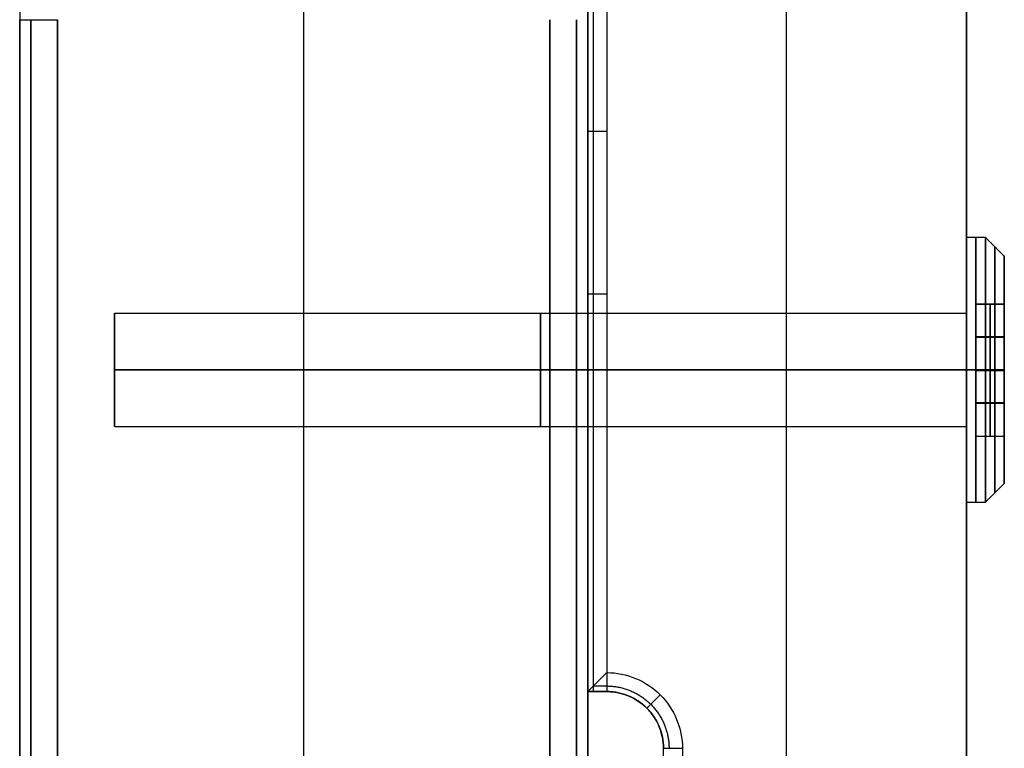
# Model space of a CAD drawing. Header units: millimetres. Extents: x 1640 to 2400, y 0 to 550.
# Tile 10 of 30: x 1640 to 1692, y 457 to 495. Entities that reach past the tile are written whole.
import ezdxf

# ---------------------------------------------------------------- set-up
doc = ezdxf.new("R2010")
doc.units = ezdxf.units.MM
doc.header["$MEASUREMENT"] = 0
doc.layers.add('Little architect__Table', color=7, linetype='Continuous', true_color=0x000000)

msp = doc.modelspace()

# ---------------------------------------------------------------- linework, layer by layer
at = {"layer": 'Little architect__Table'}
for p, q in [((1655, 0, 450), (1655, 550, 450)), ((1640, 547.549, 464.016), (1640, 2.451, 464.016)), ((1670, 2.451, 464.016), (1670, 547.549, 464.016)), ((1670, 460, 473.501), (1670, 541.904, 473.501)), ((1655, 20, 480), (1655, 530, 480)), ((1680.5, 21, 450), (1680.5, 529, 450)), ((1640, 520, 15), (1640, 30, 15)), ((1655, 30, 30), (1655, 520, 30)), ((1655, 30), (1655, 520)), ((1670, 278, 15), (1670, 520, 15)), ((1670, 479.828, 460), (1670, 505.172, 460)), ((1690, 505.402, 459.5), (1690, 479.598, 459.5)), ((1670, 494.5, 451), (1670, 494.5, 469)), ((1690, 480, 461), (1690, 484, 461)), ((1692, 483, 461), (1692, 480.473, 461)), ((1690, 480.5, 454.938), (1690, 480.5, 467.062)), ((1691.25, 480.464, 463.031), (1691.25, 480.482, 459)), ((1691.25, 477, 456.969), (1691.25, 480.482, 459)), ((1645, 477, 461), (1645, 480, 461)), ((1645, 477, 461), (1645, 480, 461)), ((1690.5, 480.473, 461.016), (1692, 480.473, 461.016)), ((1690.5, 473.491, 461), (1690.5, 480.473, 461)), ((1691.25, 480.464, 463.031), (1691.25, 476.964, 465.031)), ((1692, 480, 455.804), (1692, 480, 458.719)), ((1692, 480, 463.296), (1692, 480, 466.196)), ((1645, 478.5, 458.402), (1645, 478.5, 463.598)), ((1645, 478.5, 458.402), (1645, 478.5, 463.598)), ((1692, 478.741, 457.984), (1690.5, 478.741, 457.984)), ((1692, 478.714, 464.031), (1690.5, 478.714, 464.031)), ((1645, 477, 461), (1645, 474, 461)), ((1645, 477, 461), (1645, 474, 461)), ((1690.5, 476.982, 456.979), (1690.5, 476.982, 465.021)), ((1691.25, 473.5, 458.969), (1691.25, 477, 456.969)), ((1691.25, 476.964, 465.031), (1691.25, 473.482, 463)), ((1645, 475.5, 463.598), (1645, 475.5, 458.402)), ((1645, 475.5, 463.598), (1645, 475.5, 458.402)), ((1692, 475.25, 457.969), (1690.5, 475.25, 457.969)), ((1692, 475.223, 464.016), (1690.5, 475.223, 464.016)), ((1690, 474.402, 459.5), (1690, 75.598, 459.5)), ((1670, 460, 460), (1670, 474.172, 460)), ((1690, 474, 461), (1690, 470, 461)), ((1692, 474, 466.196), (1692, 474, 463.302)), ((1692, 474, 458.683), (1692, 474, 455.804)), ((1690, 473.5, 467.062), (1690, 473.5, 454.938)), ((1690.5, 473.491, 460.984), (1692, 473.491, 460.984)), ((1691.25, 473.5, 458.969), (1691.25, 473.482, 463)), ((1692, 471, 461), (1692, 473.491, 461)), ((1670, 460, 473.5), (1671, 460, 473.5)), ((1670, 460, 459.5), (1671, 460, 459.5)), ((1670.5, 460, 469), (1670.5, 460, 478)), ((1670.5, 460, 450.134), (1670.5, 460, 469)), ((1674, 93, 473.5), (1674, 457, 473.5)), ((1674, 93, 459.5), (1674, 457, 459.5))]:
    msp.add_line(p, q, dxfattribs=at)
for points, degree, knots in [([(1690, 21, 450), (1690, 22.5, 450), (1690, 24, 450), (1690, 25.5, 450), (1690, 27, 450), (1690, 273, 450), (1690, 519, 450), (1690, 520, 450), (1690, 521, 450), (1690, 525, 450), (1690, 529, 450)], 2, [0, 0, 0, 2.43083, 2.43083, 4.051383, 4.051383, 402.70751, 402.70751, 403.517787, 403.517787, 410, 410, 410]), ([(1690, 21, 469), (1690, 22.5, 469), (1690, 24, 469), (1690, 25.5, 469), (1690, 27, 469), (1690, 273, 469), (1690, 519, 469), (1690, 520, 469), (1690, 521, 469), (1690, 525, 469), (1690, 529, 469)], 2, [-840, -840, -840, -837.56917, -837.56917, -835.948617, -835.948617, -437.29249, -437.29249, -436.482213, -436.482213, -430, -430, -430]), ([(1670, 460, 478), (1670, 460, 478.321), (1670.144, 460.144, 478.586), (1670.555, 460.555, 478.933), (1670.787, 460.787, 479), (1671, 461, 479)], 3, [0, 0, 0, 0, 0.97853, 0.97853, 1.907677, 1.907677, 1.907677, 1.907677]), ([(1670, 460, 451), (1670, 460, 453.5), (1670, 460, 456), (1670, 460, 462.5), (1670, 460, 469)], 2, [2, 2, 2, 7, 7, 20, 20, 20]), ([(1671, 460, 478), (1671.786, 460.005, 478), (1673.348, 459.348, 478), (1674.005, 457.786, 478), (1674, 457, 478)], 3, [0, 0, 0, 0, 3.141514, 6.283027, 6.283027, 6.283027, 6.283027])]:
    msp.add_open_spline(points, degree=degree, knots=knots, dxfattribs=at)
for points, degree in [([(1670, 519, 451), (1670, 489.5, 451), (1670, 460, 451)], 2), ([(1670, 519, 469), (1670, 489.5, 469), (1670, 460, 469)], 2), ([(1670.293, 519, 450.293), (1670.293, 489.5, 450.293), (1670.293, 460, 450.293)], 2), ([(1671, 519, 450), (1671, 489.5, 450), (1671, 460, 450)], 2), ([(1670, 460, 478), (1670, 481, 478), (1670, 502, 478)], 2), ([(1670.293, 502, 478.707), (1670.293, 481.146, 478.707), (1670.293, 460.292, 478.707)], 2), ([(1671, 502, 479), (1671, 481.5, 479), (1671, 461, 479)], 2), ([(1640, 495.5, 478), (1640, 343.5, 478), (1640, 191.5, 478)], 2), ([(1640, 191.5, 452), (1640, 343.5, 452), (1640, 495.5, 452)], 2), ([(1640, 495.5, 28), (1640, 343.5, 28), (1640, 191.5, 28)], 2), ([(1640, 191.5, 2), (1640, 343.5, 2), (1640, 495.5, 2)], 2), ([(1640.586, 495.5, 479.414), (1640.586, 343.5, 479.414), (1640.586, 191.5, 479.414)], 2), ([(1640.586, 191.5, 450.586), (1640.586, 343.5, 450.586), (1640.586, 495.5, 450.586)], 2), ([(1640.586, 495.5, 29.414), (1640.586, 343.5, 29.414), (1640.586, 191.5, 29.414)], 2), ([(1640.586, 191.5, 0.586), (1640.586, 343.5, 0.586), (1640.586, 495.5, 0.586)], 2), ([(1642, 191.5, 480), (1642, 343.5, 480), (1642, 495.5, 480)], 2), ([(1642, 495.5, 450), (1642, 343.5, 450), (1642, 191.5, 450)], 2), ([(1642, 191.5, 30), (1642, 343.5, 30), (1642, 495.5, 30)], 2), ([(1642, 495.5), (1642, 343.5), (1642, 191.5)], 2), ([(1668, 495.5, 480), (1668, 343.5, 480), (1668, 191.5, 480)], 2), ([(1668, 191.5, 450), (1668, 343.5, 450), (1668, 495.5, 450)], 2), ([(1668, 495.5, 30), (1668, 343.5, 30), (1668, 191.5, 30)], 2), ([(1668, 191.5), (1668, 343.5), (1668, 495.5)], 2), ([(1669.414, 495.5, 479.414), (1669.414, 343.5, 479.414), (1669.414, 191.5, 479.414)], 2), ([(1669.414, 191.5, 450.586), (1669.414, 343.5, 450.586), (1669.414, 495.5, 450.586)], 2), ([(1669.414, 495.5, 29.414), (1669.414, 343.5, 29.414), (1669.414, 191.5, 29.414)], 2), ([(1669.414, 191.5, 0.586), (1669.414, 343.5, 0.586), (1669.414, 495.5, 0.586)], 2), ([(1670, 191.5, 478), (1670, 343.5, 478), (1670, 495.5, 478)], 2), ([(1670, 495.5, 452), (1670, 343.5, 452), (1670, 191.5, 452)], 2), ([(1670, 191.5, 28), (1670, 343.5, 28), (1670, 495.5, 28)], 2), ([(1670, 495.5, 2), (1670, 343.5, 2), (1670, 191.5, 2)], 2), ([(1690, 484, 461), (1690.5, 484, 461), (1691, 484, 461)], 2), ([(1691, 484, 461), (1691.5, 483.5, 461), (1692, 483, 461)], 2), ([(1690.5, 480.464, 463.031), (1690.5, 480.473, 461.016), (1690.5, 480.482, 459)], 2), ([(1690.5, 480.482, 459), (1691.25, 480.482, 459), (1692, 480.482, 459)], 2), ([(1690.5, 480.482, 459), (1690.5, 478.741, 457.984), (1690.5, 477, 456.969)], 2), ([(1692, 480.464, 463.031), (1692, 480.473, 461.016), (1692, 480.482, 459)], 2), ([(1692, 480.482, 459), (1692, 478.741, 457.984), (1692, 477, 456.969)], 2), ([(1645, 480, 461), (1657.5, 480, 461), (1670, 480, 461)], 2), ([(1645, 480, 461), (1667.5, 480, 461), (1690, 480, 461)], 2), ([(1670, 480, 461), (1680, 480, 461), (1690, 480, 461)], 2), ([(1690.5, 476.964, 465.031), (1690.5, 478.714, 464.031), (1690.5, 480.464, 463.031)], 2), ([(1690.5, 480.464, 463.031), (1691.25, 480.464, 463.031), (1692, 480.464, 463.031)], 2), ([(1692, 477, 465.011), (1692, 478.732, 464.021), (1692, 480.464, 463.031)], 2), ([(1645, 477, 461), (1645, 477, 459.5), (1645, 477, 458)], 2), ([(1645, 477, 464), (1645, 477, 462.5), (1645, 477, 461)], 2), ([(1670, 477, 464), (1657.5, 477, 464), (1645, 477, 464)], 2), ([(1670, 477, 458), (1657.5, 477, 458), (1645, 477, 458)], 2), ([(1645, 477, 461), (1645, 477, 462.5), (1645, 477, 464)], 2), ([(1645, 477, 458), (1645, 477, 459.5), (1645, 477, 461)], 2), ([(1645, 477, 464), (1667.5, 477, 464), (1690, 477, 464)], 2), ([(1690, 477, 458), (1667.5, 477, 458), (1645, 477, 458)], 2), ([(1670, 477, 464), (1680, 477, 464), (1690, 477, 464)], 2), ([(1690, 477, 458), (1680, 477, 458), (1670, 477, 458)], 2), ([(1690, 477, 464), (1690, 477, 466), (1690, 477, 468)], 2), ([(1690, 477, 454), (1690, 477, 456), (1690, 477, 458)], 2), ([(1690, 477, 468), (1690.5, 477, 468), (1691, 477, 468)], 2), ([(1691, 477, 454), (1690.5, 477, 454), (1690, 477, 454)], 2), ([(1690.5, 477, 456.969), (1691.25, 477, 456.969), (1692, 477, 456.969)], 2), ([(1690.5, 477, 456.969), (1690.5, 475.25, 457.969), (1690.5, 473.5, 458.969)], 2), ([(1690.5, 473.482, 463), (1690.5, 475.223, 464.016), (1690.5, 476.964, 465.031)], 2), ([(1690.5, 476.964, 465.031), (1691.25, 476.964, 465.031), (1692, 476.964, 465.031)], 2), ([(1691, 477, 468), (1691.5, 477, 467.5), (1692, 477, 467)], 2), ([(1692, 477, 455), (1691.5, 477, 454.5), (1691, 477, 454)], 2), ([(1692, 477, 467), (1692, 477, 466.005), (1692, 477, 465.011)], 2), ([(1692, 477, 456.969), (1692, 477, 455.984), (1692, 477, 455)], 2), ([(1692, 476.964, 465.031), (1692, 476.982, 465.021), (1692, 477, 465.011)], 2), ([(1692, 473.5, 458.969), (1692, 475.25, 457.969), (1692, 477, 456.969)], 2), ([(1692, 476.964, 465.031), (1692, 475.223, 464.016), (1692, 473.482, 463)], 2), ([(1645, 474, 461), (1657.5, 474, 461), (1670, 474, 461)], 2), ([(1645, 474, 461), (1667.5, 474, 461), (1690, 474, 461)], 2), ([(1670, 474, 461), (1680, 474, 461), (1690, 474, 461)], 2), ([(1690.5, 473.5, 458.969), (1691.25, 473.5, 458.969), (1692, 473.5, 458.969)], 2), ([(1690.5, 473.482, 463), (1690.5, 473.491, 460.984), (1690.5, 473.5, 458.969)], 2), ([(1692, 473.482, 463), (1691.25, 473.482, 463), (1690.5, 473.482, 463)], 2), ([(1692, 473.5, 458.969), (1692, 473.491, 460.984), (1692, 473.482, 463)], 2), ([(1691, 470, 461), (1691.5, 470.5, 461), (1692, 471, 461)], 2), ([(1690, 470, 461), (1690.5, 470, 461), (1691, 470, 461)], 2), ([(1671, 461, 479), (1672.048, 461.007, 479), (1674.131, 460.131, 479), (1675.007, 458.048, 479), (1675, 457, 479)], 3), ([(1670.292, 460.293, 478.707), (1670.646, 460.293, 478.707), (1671, 460.293, 478.707)], 2), ([(1670, 460, 478), (1670.5, 460, 478), (1671, 460, 478)], 2), ([(1671, 460, 469), (1670.5, 460, 469), (1670, 460, 469)], 2), ([(1670, 460, 469), (1670, 460, 473.5), (1670, 460, 478)], 2), ([(1671, 460, 478), (1671, 460, 473.5), (1671, 460, 469)], 2), ([(1671, 460, 456), (1671, 460, 462.5), (1671, 460, 469)], 2), ([(1671, 460, 450), (1671, 460, 453), (1671, 460, 456)], 2), ([(1673.121, 459.121, 478), (1673.121, 459.121, 473.5), (1673.121, 459.121, 469)], 2), ([(1673.121, 459.121, 469), (1673.121, 459.121, 462.5), (1673.121, 459.121, 456)], 2), ([(1673.121, 459.121, 456), (1673.121, 459.121, 453), (1673.121, 459.121, 450)], 2), ([(1674, 457, 478), (1674, 457, 473.5), (1674, 457, 469)], 2), ([(1674, 457, 469), (1674, 457, 462.5), (1674, 457, 456)], 2), ([(1674, 457, 456), (1674, 457, 453), (1674, 457, 450)], 2), ([(1674, 345, 478), (1674, 401, 478), (1674, 457, 478)], 2), ([(1674, 93, 450), (1674, 275, 450), (1674, 457, 450)], 2), ([(1674, 93, 469), (1674, 275, 469), (1674, 457, 469)], 2), ([(1675, 457, 479), (1675, 401, 479), (1675, 345, 479)], 2)]:
    msp.add_open_spline(points, degree=degree, dxfattribs=at)
for points, weights, degree in [([(1640, 495.5, 452), (1640, 495.5, 450), (1642, 495.5, 450)], [1, 0.707106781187, 1], 2), ([(1671, 489.6, 450), (1670, 489.6, 450), (1670, 489.6, 451)], [1, 0.707106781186, 1], 2), ([(1671, 481, 479), (1670, 481, 479), (1670, 481, 478)], [1, 0.707106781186, 1], 2), ([(1671, 461, 479), (1671, 460, 479), (1671, 460, 478)], [1, 0.707106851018, 0.999999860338], 2), ([(1671, 460.293, 478.707), (1671.863, 460.299, 478.707), (1673.577, 459.577, 478.707), (1674.299, 457.863, 478.707), (1674.293, 457, 478.707)], [0.853553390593, 0.85355339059, 0.853553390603, 0.85355339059, 0.853553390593], 3), ([(1670, 460, 451), (1670, 460, 450), (1671, 460, 450)], [1, 0.707106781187, 1], 2), ([(1674, 457, 469), (1674, 460, 469), (1671, 460, 469)], [0.999999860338, 0.707106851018, 1], 2), ([(1674, 457, 456), (1674, 460, 456), (1671, 460, 456)], [1, 0.707106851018, 0.999999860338], 2), ([(1674, 457, 450), (1674, 460, 450), (1671, 460, 450)], [1, 0.707106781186, 1], 2), ([(1674, 457, 474.3), (1674, 460, 474.3), (1671, 460, 474.3)], [1, 0.707106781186, 1], 2), ([(1671, 460, 463.3), (1674, 460, 463.3), (1674, 457, 463.3)], [1, 0.707106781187, 1], 2), ([(1673.122, 459.122, 478), (1673.122, 459.122, 479), (1673.829, 459.829, 479)], [1, 0.707106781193, 1], 2), ([(1674, 457, 478), (1674, 457, 479), (1675, 457, 479)], [1, 0.707106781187, 1], 2)]:
    msp.add_rational_spline(points, weights, degree=degree, dxfattribs=at)
for points, weights, knots in [([(1690, 477, 468), (1690, 484, 468), (1690, 484, 461), (1690, 484, 454), (1690, 477, 454)], [1, 0.707106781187, 1, 0.707106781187, 1], [-21.991149, -21.991149, -21.991149, -10.995574, -10.995574, 0, 0, 0]), ([(1690.5, 477, 454), (1690.5, 484, 454), (1690.5, 484, 461), (1690.5, 484, 468), (1690.5, 477, 468)], [1, 0.707106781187, 1, 0.707106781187, 1], [0, 0, 0, 10.995574, 10.995574, 21.991149, 21.991149, 21.991149]), ([(1691, 477, 468), (1691, 484, 468), (1691, 484, 461), (1691, 484, 454), (1691, 477, 454)], [1, 0.707106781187, 1, 0.707106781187, 1], [-21.991149, -21.991149, -21.991149, -10.995574, -10.995574, 0, 0, 0]), ([(1691.5, 477, 454.5), (1691.5, 483.5, 454.5), (1691.5, 483.5, 461), (1691.5, 483.5, 467.5), (1691.5, 477, 467.5)], [1, 0.707106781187, 1, 0.707106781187, 1], [0, 0, 0, 10.995574, 10.995574, 21.991149, 21.991149, 21.991149]), ([(1692, 477, 455), (1692, 483, 455), (1692, 483, 461), (1692, 483, 467), (1692, 477, 467)], [1, 0.707106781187, 1, 0.707106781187, 1], [0, 0, 0, 10.995574, 10.995574, 21.991149, 21.991149, 21.991149]), ([(1645, 477, 458), (1645, 480, 458), (1645, 480, 461), (1645, 480, 464), (1645, 477, 464)], [1, 0.707106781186, 1, 0.707106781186, 1], [0, 0, 0, 10.995574, 10.995574, 21.991149, 21.991149, 21.991149]), ([(1645, 477, 464), (1645, 480, 464), (1645, 480, 461), (1645, 480, 458), (1645, 477, 458)], [1, 0.707106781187, 1, 0.707106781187, 1], [-21.991149, -21.991149, -21.991149, -10.995574, -10.995574, 0, 0, 0]), ([(1667.5, 477, 458), (1667.5, 480, 458), (1667.5, 480, 461), (1667.5, 480, 464), (1667.5, 477, 464)], [1, 0.707106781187, 1, 0.707106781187, 1], [0, 0, 0, 10.995574, 10.995574, 21.991149, 21.991149, 21.991149]), ([(1667.5, 477, 458), (1667.5, 480, 458), (1667.5, 480, 461), (1667.5, 480, 464), (1667.5, 477, 464)], [1, 0.707106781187, 1, 0.707106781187, 1], [0, 0, 0, 10.995574, 10.995574, 21.991149, 21.991149, 21.991149]), ([(1670, 477, 464), (1670, 480, 464), (1670, 480, 461), (1670, 480, 458), (1670, 477, 458)], [1, 0.707106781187, 1, 0.707106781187, 1], [-21.99115, -21.99115, -21.99115, -10.995575, -10.995575, 0, 0, 0]), ([(1670, 477, 458), (1670, 480, 458), (1670, 480, 461), (1670, 480, 464), (1670, 477, 464)], [1, 0.707106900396, 1, 0.707106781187, 1], [0, 0, 0, 10.995572, 10.995572, 21.991147, 21.991147, 21.991147]), ([(1690, 477, 464), (1690, 480, 464), (1690, 480, 461), (1690, 480, 458), (1690, 477, 458)], [1, 0.707106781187, 1, 0.707106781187, 1], [-21.991149, -21.991149, -21.991149, -10.995574, -10.995574, 0, 0, 0]), ([(1690, 477, 464), (1690, 480, 464), (1690, 480, 461), (1690, 480, 458), (1690, 477, 458)], [1, 0.707106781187, 1, 0.707106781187, 1], [-21.991149, -21.991149, -21.991149, -10.995574, -10.995574, 0, 0, 0]), ([(1645, 477, 464), (1645, 474, 464), (1645, 474, 461), (1645, 474, 458), (1645, 477, 458)], [1, 0.707106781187, 1, 0.707106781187, 1], [21.991149, 21.991149, 21.991149, 32.986723, 32.986723, 43.982297, 43.982297, 43.982297]), ([(1645, 477, 458), (1645, 474, 458), (1645, 474, 461), (1645, 474, 464), (1645, 477, 464)], [1, 0.707106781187, 1, 0.707106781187, 1], [-43.982297, -43.982297, -43.982297, -32.986723, -32.986723, -21.991149, -21.991149, -21.991149]), ([(1667.5, 477, 464), (1667.5, 474, 464), (1667.5, 474, 461), (1667.5, 474, 458), (1667.5, 477, 458)], [1, 0.707106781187, 1, 0.707106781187, 1], [21.991149, 21.991149, 21.991149, 32.986723, 32.986723, 43.982297, 43.982297, 43.982297]), ([(1667.5, 477, 464), (1667.5, 474, 464), (1667.5, 474, 461), (1667.5, 474, 458), (1667.5, 477, 458)], [1, 0.707106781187, 1, 0.707106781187, 1], [21.991149, 21.991149, 21.991149, 32.986723, 32.986723, 43.982297, 43.982297, 43.982297]), ([(1670, 477, 458), (1670, 474, 458), (1670, 474, 461), (1670, 474, 464), (1670, 477, 464)], [1, 0.707106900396, 1, 0.707106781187, 1], [-43.982297, -43.982297, -43.982297, -32.986725, -32.986725, -21.99115, -21.99115, -21.99115]), ([(1670, 477, 458), (1670, 474, 458), (1670, 474, 461), (1670, 474, 464), (1670, 477, 464)], [1, 0.707106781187, 1, 0.707106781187, 1], [-43.982297, -43.982297, -43.982297, -32.986722, -32.986722, -21.991147, -21.991147, -21.991147]), ([(1690, 477, 458), (1690, 474, 458), (1690, 474, 461), (1690, 474, 464), (1690, 477, 464)], [1, 0.707106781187, 1, 0.707106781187, 1], [-43.982297, -43.982297, -43.982297, -32.986723, -32.986723, -21.991149, -21.991149, -21.991149]), ([(1690, 477, 454), (1690, 470, 454), (1690, 470, 461), (1690, 470, 468), (1690, 477, 468)], [1, 0.707106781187, 1, 0.707106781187, 1], [-43.982297, -43.982297, -43.982297, -32.986723, -32.986723, -21.991149, -21.991149, -21.991149]), ([(1690, 477, 464), (1690, 474, 464), (1690, 474, 461), (1690, 474, 458), (1690, 477, 458)], [1, 0.707106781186, 1, 0.707106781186, 1], [21.991149, 21.991149, 21.991149, 32.986723, 32.986723, 43.982297, 43.982297, 43.982297]), ([(1690.5, 477, 468), (1690.5, 470, 468), (1690.5, 470, 461), (1690.5, 470, 454), (1690.5, 477, 454)], [1, 0.707106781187, 1, 0.707106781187, 1], [21.991149, 21.991149, 21.991149, 32.986723, 32.986723, 43.982297, 43.982297, 43.982297]), ([(1691, 477, 454), (1691, 470, 454), (1691, 470, 461), (1691, 470, 468), (1691, 477, 468)], [1, 0.707106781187, 1, 0.707106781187, 1], [-43.982297, -43.982297, -43.982297, -32.986723, -32.986723, -21.991149, -21.991149, -21.991149]), ([(1691.5, 477, 467.5), (1691.5, 470.5, 467.5), (1691.5, 470.5, 461), (1691.5, 470.5, 454.5), (1691.5, 477, 454.5)], [1, 0.707106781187, 1, 0.707106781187, 1], [21.991149, 21.991149, 21.991149, 32.986723, 32.986723, 43.982297, 43.982297, 43.982297]), ([(1692, 477, 467), (1692, 471, 467), (1692, 471, 461), (1692, 471, 455), (1692, 477, 455)], [1, 0.707106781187, 1, 0.707106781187, 1], [21.991149, 21.991149, 21.991149, 32.986723, 32.986723, 43.982297, 43.982297, 43.982297])]:
    msp.add_rational_spline(points, weights, degree=2, knots=knots, dxfattribs=at)

doc.saveas('drawing.dxf')
